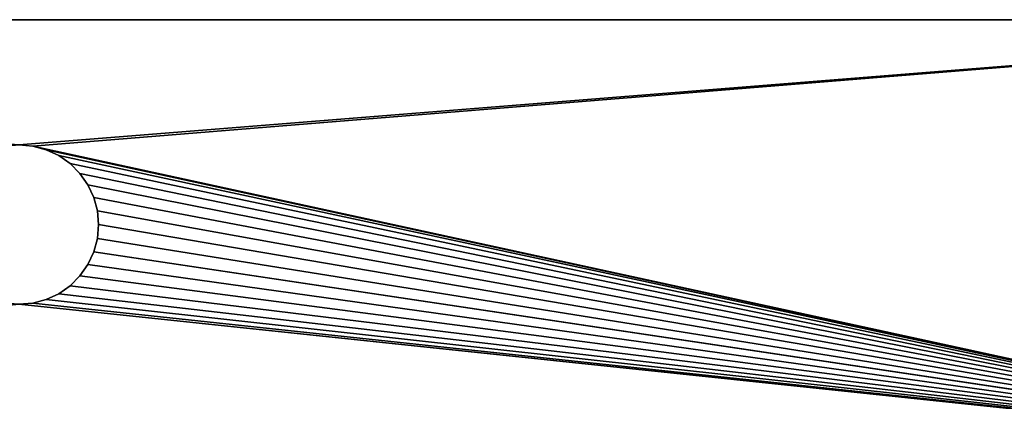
# Model space of a CAD drawing. Extents: x 0 to 700, y 0 to 509.
# Tile 207 of 243: x 350 to 566, y 336 to 420. Entities that reach past the tile are written whole.
import ezdxf

# ---------------------------------------------------------------- set-up
doc = ezdxf.new("R2010")
doc.units = 0
doc.header["$LTSCALE"] = 25.4
doc.layers.get('0').update_dxf_attribs({"linetype": 'CONTINUOUS'})

# ---------------------------------------------------------------- blocks, each defined once
blk = doc.blocks.new('5902539864168_-_S_STL')
at = {"color": 0}
for p, q in [((5.83, 103, 89.05), (694.17, 103, 89.05)), ((5.83, 103, 89.05), (694.17, 103, 89.05)), ((350, 103, 151.55), (353.04, 103, 151.29)), ((353.04, 103, 116.82), (350, 103, 116.55)), ((350, 103, 151.55), (353.04, 103, 151.29)), ((353.04, 103, 116.82), (350, 103, 116.55)), ((353.04, 103, 151.29), (353.04, 90, 151.29)), ((353.04, 103, 151.29), (353.04, 90, 151.29)), ((353.04, 103, 151.29), (355.99, 103, 150.5)), ((355.99, 103, 117.61), (353.04, 103, 116.82)), ((353.04, 103, 116.82), (353.04, 90, 116.82)), ((353.04, 103, 116.82), (353.04, 90, 116.82)), ((353.04, 103, 151.29), (355.99, 103, 150.5)), ((355.99, 103, 117.61), (353.04, 103, 116.82)), ((355.99, 103, 150.5), (355.99, 90, 150.5)), ((355.99, 103, 150.5), (355.99, 90, 150.5)), ((355.99, 103, 150.5), (358.75, 103, 149.21)), ((358.75, 103, 118.9), (355.99, 103, 117.61)), ((355.99, 103, 117.61), (355.99, 90, 117.61)), ((355.99, 103, 117.61), (355.99, 90, 117.61)), ((355.99, 103, 150.5), (358.75, 103, 149.21)), ((358.75, 103, 118.9), (355.99, 103, 117.61)), ((358.75, 103, 149.21), (358.75, 90, 149.21)), ((358.75, 103, 149.21), (358.75, 90, 149.21)), ((358.75, 103, 149.21), (361.25, 103, 147.46)), ((361.25, 103, 120.65), (358.75, 103, 118.9)), ((358.75, 103, 118.9), (358.75, 90, 118.9)), ((358.75, 103, 118.9), (358.75, 90, 118.9)), ((358.75, 103, 149.21), (361.25, 103, 147.46)), ((361.25, 103, 120.65), (358.75, 103, 118.9)), ((361.25, 103, 147.46), (361.25, 90, 147.46)), ((361.25, 103, 147.46), (361.25, 90, 147.46)), ((361.25, 103, 147.46), (363.41, 103, 145.3)), ((363.41, 103, 122.8), (361.25, 103, 120.65)), ((361.25, 103, 120.65), (361.25, 90, 120.65)), ((361.25, 103, 120.65), (361.25, 90, 120.65)), ((361.25, 103, 147.46), (363.41, 103, 145.3)), ((363.41, 103, 122.8), (361.25, 103, 120.65)), ((363.41, 103, 145.3), (363.41, 90, 145.3)), ((363.41, 103, 145.3), (363.41, 90, 145.3)), ((363.41, 103, 145.3), (365.16, 103, 142.8)), ((365.16, 103, 125.3), (363.41, 103, 122.8)), ((363.41, 103, 122.8), (363.41, 90, 122.8)), ((363.41, 103, 122.8), (363.41, 90, 122.8)), ((363.41, 103, 145.3), (365.16, 103, 142.8)), ((365.16, 103, 125.3), (363.41, 103, 122.8)), ((365.16, 103, 142.8), (365.16, 90, 142.8)), ((365.16, 103, 142.8), (365.16, 90, 142.8)), ((365.16, 103, 142.8), (366.44, 103, 140.04)), ((366.44, 103, 128.07), (365.16, 103, 125.3)), ((365.16, 103, 125.3), (365.16, 90, 125.3)), ((365.16, 103, 125.3), (365.16, 90, 125.3)), ((365.16, 103, 142.8), (366.44, 103, 140.04)), ((366.44, 103, 128.07), (365.16, 103, 125.3)), ((366.44, 103, 140.04), (366.44, 90, 140.04)), ((366.44, 103, 140.04), (366.44, 90, 140.04)), ((366.44, 103, 140.04), (367.23, 103, 137.09)), ((367.23, 103, 131.01), (366.44, 103, 128.07)), ((366.44, 103, 128.07), (366.44, 90, 128.07)), ((366.44, 103, 128.07), (366.44, 90, 128.07)), ((366.44, 103, 140.04), (367.23, 103, 137.09)), ((367.23, 103, 131.01), (366.44, 103, 128.07)), ((367.23, 103, 137.09), (367.23, 90, 137.09)), ((367.23, 103, 137.09), (367.23, 90, 137.09)), ((367.23, 103, 137.09), (367.5, 103, 134.05)), ((367.5, 103, 134.05), (367.23, 103, 131.01)), ((367.23, 103, 131.01), (367.23, 90, 131.01)), ((367.23, 103, 131.01), (367.23, 90, 131.01)), ((367.23, 103, 137.09), (367.5, 103, 134.05)), ((367.5, 103, 134.05), (367.23, 103, 131.01)), ((367.5, 103, 134.05), (367.5, 90, 134.05)), ((367.5, 103, 134.05), (367.5, 90, 134.05)), ((353.04, 90, 151.29), (350, 90, 151.55)), ((350, 90, 116.55), (353.04, 90, 116.82)), ((355.99, 90, 150.5), (353.04, 90, 151.29)), ((353.04, 90, 116.82), (355.99, 90, 117.61)), ((358.75, 90, 149.21), (355.99, 90, 150.5)), ((355.99, 90, 117.61), (358.75, 90, 118.9)), ((361.25, 90, 147.46), (358.75, 90, 149.21)), ((358.75, 90, 118.9), (361.25, 90, 120.65)), ((363.41, 90, 145.3), (361.25, 90, 147.46)), ((361.25, 90, 120.65), (363.41, 90, 122.8)), ((365.16, 90, 142.8), (363.41, 90, 145.3)), ((363.41, 90, 122.8), (365.16, 90, 125.3)), ((366.44, 90, 140.04), (365.16, 90, 142.8)), ((365.16, 90, 125.3), (366.44, 90, 128.07)), ((367.23, 90, 137.09), (366.44, 90, 140.04)), ((366.44, 90, 128.07), (367.23, 90, 131.01)), ((367.5, 90, 134.05), (367.23, 90, 137.09)), ((367.23, 90, 131.01), (367.5, 90, 134.05)), ((700, 3, 89.05), (0, 3, 89.05))]:
    blk.add_line(p, q, dxfattribs=at)
mesh = blk.add_polyface(dxfattribs=at)
corners = [(0.83, 98.04, 89.05), (700, 3, 89.05), (0, 3, 89.05), (0.91, 98.91, 89.05), (1.14, 99.74, 89.05), (1.51, 100.53, 89.05), (2.01, 101.23, 89.05), (2.63, 101.84, 89.05), (3.34, 102.34, 89.05), (4.13, 102.7, 89.05), (4.97, 102.92, 89.05), (5.83, 103, 89.05), (694.17, 103, 89.05), (695.03, 102.92, 89.05), (695.87, 102.7, 89.05), (696.66, 102.34, 89.05), (697.37, 101.84, 89.05), (697.99, 101.23, 89.05), (698.49, 100.53, 89.05), (698.86, 99.74, 89.05), (699.09, 98.91, 89.05), (699.17, 98.04, 89.05)]
mesh.append_faces([[corners[k] for k in face] for face in [(0, 1, 2), (1, 20, 21)]], dxfattribs={"vtx0": -1, "color": 0})
mesh.append_faces([[corners[k] for k in face] for face in [(1, 0, 3), (1, 3, 4), (1, 4, 5), (1, 5, 6), (1, 6, 7), (1, 7, 8), (1, 8, 9), (1, 9, 10), (1, 10, 11), (1, 11, 12), (1, 12, 13), (1, 13, 14), (1, 14, 15), (1, 15, 16), (1, 16, 17), (1, 17, 18), (1, 18, 19), (1, 19, 20)]], dxfattribs={"vtx0": -1, "vtx2": -1, "color": 0})
mesh = blk.add_polyface(dxfattribs=at)
corners = [(5.83, 103, 89.05), (350, 103, 116.55), (694.17, 103, 89.05), (346.96, 103, 116.82), (35.45, 103, 184.64), (33.7, 103, 185.07), (32.11, 103, 185.75), (30.7, 103, 186.63), (29.44, 103, 187.73), (28.41, 103, 189), (27.65, 103, 190.35), (27.14, 103, 191.74), (26.87, 103, 193.16), (5.83, 103, 503.22), (344.01, 103, 117.61), (341.25, 103, 118.9), (338.75, 103, 120.65), (336.59, 103, 122.8), (334.84, 103, 125.3), (333.56, 103, 128.07), (332.77, 103, 131.01), (332.5, 103, 134.05), (332.77, 103, 137.09), (333.56, 103, 140.04), (334.84, 103, 142.8), (336.59, 103, 145.3), (338.75, 103, 147.46), (341.25, 103, 149.21), (344.01, 103, 150.5), (346.96, 103, 151.29), (350, 103, 151.55), (37.44, 103, 184.47), (26.81, 103, 194.14), (26.81, 103, 473.17), (26.96, 103, 474.88), (26.98, 103, 475.02), (27.31, 103, 476.31), (27.48, 103, 476.76), (27.86, 103, 477.59), (28.65, 103, 478.84), (29.58, 103, 479.87), (30.67, 103, 480.73), (30.73, 103, 480.77), (31.88, 103, 481.4), (32.3, 103, 481.58), (33.22, 103, 481.88), (34.03, 103, 482.07), (34.68, 103, 482.17), (35.88, 103, 482.24), (664.12, 103, 482.24), (673.19, 103, 194.14), (694.17, 103, 503.22), (673.09, 103, 192.83), (672.73, 103, 191.31), (672.12, 103, 189.87), (671.27, 103, 188.55), (670.19, 103, 187.37), (669.8, 103, 187.02), (668.44, 103, 186.06), (666.9, 103, 185.29), (665.2, 103, 184.77), (353.04, 103, 116.82), (355.99, 103, 117.61), (358.75, 103, 118.9), (361.25, 103, 120.65), (363.41, 103, 122.8), (365.16, 103, 125.3), (366.44, 103, 128.07), (367.23, 103, 131.01), (367.5, 103, 134.05), (367.23, 103, 137.09), (366.44, 103, 140.04), (663.4, 103, 184.5), (365.16, 103, 142.8), (363.41, 103, 145.3), (361.25, 103, 147.46), (358.75, 103, 149.21), (355.99, 103, 150.5), (353.04, 103, 151.29), (662.56, 103, 184.47), (673.19, 103, 473.17), (673.12, 103, 474.37), (673.02, 103, 475.02), (672.83, 103, 475.83), (672.52, 103, 476.76), (672.35, 103, 477.17), (671.72, 103, 478.32), (671.68, 103, 478.39), (670.82, 103, 479.47), (669.79, 103, 480.4), (668.54, 103, 481.19), (667.7, 103, 481.58), (667.26, 103, 481.74), (665.97, 103, 482.07), (665.82, 103, 482.1)]
mesh.append_faces([[corners[k] for k in face] for face in [(0, 1, 2), (1, 0, 3), (4, 0, 5), (5, 0, 6), (6, 0, 7), (7, 0, 8), (8, 0, 9), (9, 0, 10), (10, 0, 11), (11, 0, 12), (3, 4, 14), (14, 4, 15), (15, 4, 16), (16, 4, 17), (17, 4, 18), (18, 4, 19), (19, 4, 20), (20, 4, 21), (21, 4, 22), (22, 4, 23), (23, 4, 24), (24, 4, 25), (25, 4, 26), (26, 4, 27), (27, 4, 28), (28, 4, 29), (29, 4, 30), (12, 13, 32), (32, 13, 33), (33, 13, 34), (34, 13, 35), (35, 13, 36), (36, 13, 37), (37, 13, 38), (38, 13, 39), (39, 13, 40), (40, 13, 41), (41, 13, 42), (42, 13, 43), (43, 13, 44), (44, 13, 45), (45, 13, 46), (46, 13, 47), (47, 13, 48), (48, 13, 49), (2, 50, 51), (50, 2, 52), (52, 2, 53), (53, 2, 54), (54, 2, 55), (55, 2, 56), (56, 2, 57), (57, 2, 58), (58, 2, 59), (59, 2, 60), (61, 2, 1), (60, 71, 72), (72, 30, 79), (79, 30, 31), (51, 49, 13)]], dxfattribs={"vtx0": -1, "vtx1": -1, "color": 0})
mesh.append_faces([[corners[k] for k in face] for face in [(3, 0, 4), (60, 2, 61)]], dxfattribs={"vtx0": -1, "vtx1": -1, "vtx2": -1, "color": 0})
mesh.append_faces([[corners[k] for k in face] for face in [(12, 0, 13), (30, 4, 31), (60, 61, 62), (60, 62, 63), (60, 63, 64), (60, 64, 65), (60, 65, 66), (60, 66, 67), (60, 67, 68), (60, 68, 69), (60, 69, 70), (60, 70, 71), (72, 71, 73), (72, 73, 74), (72, 74, 75), (72, 75, 76), (72, 76, 77), (72, 77, 78), (72, 78, 30), (51, 50, 80), (51, 80, 81), (51, 81, 82), (51, 82, 83), (51, 83, 84), (51, 84, 85), (51, 85, 86), (51, 86, 87), (51, 87, 88), (51, 88, 89), (51, 89, 90), (51, 90, 91), (51, 91, 92), (51, 92, 93), (51, 93, 94), (51, 94, 49)]], dxfattribs={"vtx0": -1, "vtx2": -1, "color": 0})
mesh = blk.add_polyface(dxfattribs=at)
corners = [(353.04, 103, 151.29), (350, 90, 151.55), (350, 103, 151.55), (353.04, 90, 151.29)]
mesh.append_faces([[corners[k] for k in face] for face in [(0, 1, 2), (1, 0, 3)]], dxfattribs={"vtx0": -1, "color": 0})
mesh = blk.add_polyface(dxfattribs=at)
corners = [(353.04, 90, 116.82), (350, 103, 116.55), (350, 90, 116.55), (353.04, 103, 116.82)]
mesh.append_faces([[corners[k] for k in face] for face in [(0, 1, 2), (1, 0, 3)]], dxfattribs={"vtx0": -1, "color": 0})
mesh = blk.add_polyface(dxfattribs=at)
corners = [(355.99, 103, 150.5), (353.04, 90, 151.29), (353.04, 103, 151.29), (355.99, 90, 150.5)]
mesh.append_faces([[corners[k] for k in face] for face in [(0, 1, 2), (1, 0, 3)]], dxfattribs={"vtx0": -1, "color": 0})
mesh = blk.add_polyface(dxfattribs=at)
corners = [(355.99, 90, 117.61), (353.04, 103, 116.82), (353.04, 90, 116.82), (355.99, 103, 117.61)]
mesh.append_faces([[corners[k] for k in face] for face in [(0, 1, 2), (1, 0, 3)]], dxfattribs={"vtx0": -1, "color": 0})
mesh = blk.add_polyface(dxfattribs=at)
corners = [(358.75, 103, 149.21), (355.99, 90, 150.5), (355.99, 103, 150.5), (358.75, 90, 149.21)]
mesh.append_faces([[corners[k] for k in face] for face in [(0, 1, 2), (1, 0, 3)]], dxfattribs={"vtx0": -1, "color": 0})
mesh = blk.add_polyface(dxfattribs=at)
corners = [(358.75, 90, 118.9), (355.99, 103, 117.61), (355.99, 90, 117.61), (358.75, 103, 118.9)]
mesh.append_faces([[corners[k] for k in face] for face in [(0, 1, 2), (1, 0, 3)]], dxfattribs={"vtx0": -1, "color": 0})
mesh = blk.add_polyface(dxfattribs=at)
corners = [(361.25, 103, 147.46), (358.75, 90, 149.21), (358.75, 103, 149.21), (361.25, 90, 147.46)]
mesh.append_faces([[corners[k] for k in face] for face in [(0, 1, 2), (1, 0, 3)]], dxfattribs={"vtx0": -1, "color": 0})
mesh = blk.add_polyface(dxfattribs=at)
corners = [(361.25, 90, 120.65), (358.75, 103, 118.9), (358.75, 90, 118.9), (361.25, 103, 120.65)]
mesh.append_faces([[corners[k] for k in face] for face in [(0, 1, 2), (1, 0, 3)]], dxfattribs={"vtx0": -1, "color": 0})
mesh = blk.add_polyface(dxfattribs=at)
corners = [(361.25, 103, 147.46), (363.41, 90, 145.3), (361.25, 90, 147.46), (363.41, 103, 145.3)]
mesh.append_faces([[corners[k] for k in face] for face in [(0, 1, 2), (1, 0, 3)]], dxfattribs={"vtx0": -1, "color": 0})
mesh = blk.add_polyface(dxfattribs=at)
corners = [(363.41, 103, 122.8), (361.25, 90, 120.65), (363.41, 90, 122.8), (361.25, 103, 120.65)]
mesh.append_faces([[corners[k] for k in face] for face in [(0, 1, 2), (1, 0, 3)]], dxfattribs={"vtx0": -1, "color": 0})
mesh = blk.add_polyface(dxfattribs=at)
corners = [(363.41, 103, 145.3), (365.16, 90, 142.8), (363.41, 90, 145.3), (365.16, 103, 142.8)]
mesh.append_faces([[corners[k] for k in face] for face in [(0, 1, 2), (1, 0, 3)]], dxfattribs={"vtx0": -1, "color": 0})
mesh = blk.add_polyface(dxfattribs=at)
corners = [(365.16, 103, 125.3), (363.41, 90, 122.8), (365.16, 90, 125.3), (363.41, 103, 122.8)]
mesh.append_faces([[corners[k] for k in face] for face in [(0, 1, 2), (1, 0, 3)]], dxfattribs={"vtx0": -1, "color": 0})
mesh = blk.add_polyface(dxfattribs=at)
corners = [(365.16, 103, 142.8), (366.44, 90, 140.04), (365.16, 90, 142.8), (366.44, 103, 140.04)]
mesh.append_faces([[corners[k] for k in face] for face in [(0, 1, 2), (1, 0, 3)]], dxfattribs={"vtx0": -1, "color": 0})
mesh = blk.add_polyface(dxfattribs=at)
corners = [(366.44, 103, 128.07), (365.16, 90, 125.3), (366.44, 90, 128.07), (365.16, 103, 125.3)]
mesh.append_faces([[corners[k] for k in face] for face in [(0, 1, 2), (1, 0, 3)]], dxfattribs={"vtx0": -1, "color": 0})
mesh = blk.add_polyface(dxfattribs=at)
corners = [(366.44, 103, 140.04), (367.23, 90, 137.09), (366.44, 90, 140.04), (367.23, 103, 137.09)]
mesh.append_faces([[corners[k] for k in face] for face in [(0, 1, 2), (1, 0, 3)]], dxfattribs={"vtx0": -1, "color": 0})
mesh = blk.add_polyface(dxfattribs=at)
corners = [(367.23, 103, 131.01), (366.44, 90, 128.07), (367.23, 90, 131.01), (366.44, 103, 128.07)]
mesh.append_faces([[corners[k] for k in face] for face in [(0, 1, 2), (1, 0, 3)]], dxfattribs={"vtx0": -1, "color": 0})
mesh = blk.add_polyface(dxfattribs=at)
corners = [(367.23, 103, 137.09), (367.5, 90, 134.05), (367.23, 90, 137.09), (367.5, 103, 134.05)]
mesh.append_faces([[corners[k] for k in face] for face in [(0, 1, 2), (1, 0, 3)]], dxfattribs={"vtx0": -1, "color": 0})
mesh = blk.add_polyface(dxfattribs=at)
corners = [(367.5, 103, 134.05), (367.23, 90, 131.01), (367.5, 90, 134.05), (367.23, 103, 131.01)]
mesh.append_faces([[corners[k] for k in face] for face in [(0, 1, 2), (1, 0, 3)]], dxfattribs={"vtx0": -1, "color": 0})

msp = doc.modelspace()

# ---------------------------------------------------------------- block references
at = {"color": 254, "extrusion": (0, -1, 6.12323e-17)}
msp.add_blockref('5902539864168_-_S_STL', (0, 0, -509.05), dxfattribs=at)

doc.saveas('drawing.dxf')
